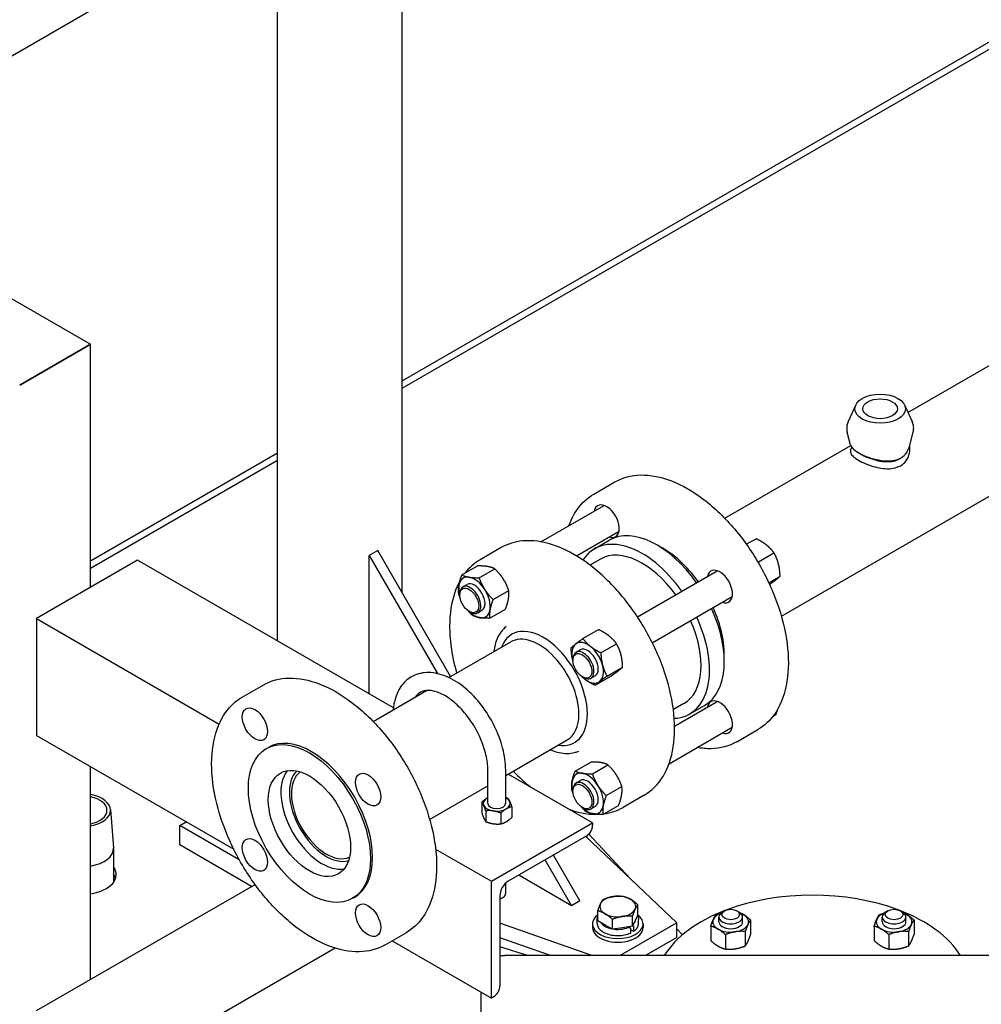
# Model space of a CAD drawing. Header units: inches. Extents: x 17 to 189, y 68 to 193.
# Tile 5 of 43: x 48 to 68, y 123 to 144. Entities that reach past the tile are written whole.
import ezdxf

# ---------------------------------------------------------------- set-up
doc = ezdxf.new("R2010")
doc.units = ezdxf.units.IN
doc.header["$LTSCALE"] = 10.666667
doc.header["$MEASUREMENT"] = 0
doc.layers.get('0').update_dxf_attribs({"lineweight": 25})

msp = doc.modelspace()

# ---------------------------------------------------------------- linework, layer by layer
for p, q in [((56.099, 131.99), (56.099, 162.574)), ((44.837, 141.495), (54.737, 147.21)), ((32.692, 146.95), (49.559, 137.212)), ((53.478, 130.988), (53.478, 146.483)), ((56.099, 136.446), (69.135, 143.972)), ((56.099, 136.293), (69.235, 143.877)), ((64.054, 131.505), (74.764, 137.688)), ((66.711, 135.781), (69.991, 137.675)), ((49.485, 137.169), (48.425, 136.557)), ((48.425, 136.557), (49.485, 137.169)), ((49.485, 137.169), (49.559, 137.212)), ((49.559, 137.212), (49.485, 137.169)), ((49.559, 132.11), (49.559, 137.212)), ((48.071, 136.353), (48.425, 136.557)), ((48.425, 136.557), (48.071, 136.353)), ((65.616, 135.938), (65.456, 135.594)), ((66.638, 135.938), (66.798, 135.594)), ((65.504, 135.103), (65.435, 135.366)), ((66.741, 135.067), (66.819, 135.366)), ((49.559, 132.67), (53.478, 134.933)), ((62.867, 133.562), (65.51, 135.087)), ((49.559, 132.517), (53.478, 134.78)), ((60.119, 134.068), (60.561, 134.323)), ((59.01, 133.067), (60.335, 133.832)), ((59.752, 132.773), (60.648, 133.291)), ((60.133, 132.921), (60.443, 133.1)), ((63.319, 133.016), (63.522, 133.133)), ((55.584, 132.883), (55.407, 132.781)), ((57.111, 130.238), (55.584, 132.883)), ((58.175, 132.946), (57.733, 132.69)), ((63.571, 132.647), (63.898, 132.836)), ((50.546, 132.681), (48.425, 131.456)), ((55.913, 129.582), (50.546, 132.681)), ((55.407, 132.781), (56.839, 130.302)), ((55.407, 129.874), (55.407, 132.781)), ((60.258, 132.705), (60.038, 132.578)), ((57.352, 132.372), (57.68, 132.561)), ((57.713, 132.312), (58.04, 132.501)), ((61.033, 131.493), (62.71, 132.461)), ((63.79, 132.209), (64.027, 132.346)), ((57.37, 132.12), (57.458, 132.171)), ((58.005, 131.858), (58.332, 132.047)), ((57.305, 131.951), (57.305, 131.977)), ((61.346, 130.951), (63.023, 131.919)), ((57.504, 131.607), (57.526, 131.594)), ((57.682, 131.579), (57.771, 131.63)), ((57.936, 131.463), (58.263, 131.652)), ((48.425, 131.456), (48.425, 129.006)), ((48.425, 131.456), (52.256, 129.244)), ((58.275, 131.282), (58.289, 131.293)), ((59.891, 131.037), (60.218, 131.226)), ((57.076, 130.218), (58.374, 130.968)), ((59.745, 130.749), (59.833, 130.8)), ((60.267, 130.74), (60.594, 130.929)), ((59.68, 130.58), (59.68, 130.606)), ((60.396, 130.249), (60.723, 130.438)), ((59.879, 130.236), (59.901, 130.223)), ((60.057, 130.207), (60.146, 130.258)), ((60.148, 130.056), (60.475, 130.245)), ((52.739, 129.807), (53.181, 130.062)), ((55.486, 129.3), (56.608, 129.948)), ((62.008, 129.674), (61.788, 129.547)), ((61.814, 129.201), (62.71, 129.718)), ((62.133, 129.457), (62.443, 129.636)), ((63.881, 129.411), (63.942, 129.446)), ((61.698, 128.412), (63.023, 129.177)), ((63.119, 128.872), (63.561, 129.127)), ((48.425, 129.006), (52.562, 126.618)), ((58.269, 128.164), (59.562, 128.911)), ((53.244, 128.728), (53.289, 128.753)), ((59.784, 128.668), (59.801, 128.674)), ((49.559, 123.887), (49.559, 128.352)), ((59.727, 128.258), (60.055, 128.447)), ((60.088, 128.199), (60.415, 128.388)), ((57.894, 127.577), (57.894, 128.279)), ((58.269, 127.577), (58.269, 128.279)), ((60.092, 127.169), (58.319, 128.193)), ((56.674, 127.244), (57.894, 127.948)), ((59.745, 128.006), (59.833, 128.057)), ((60.38, 127.744), (60.707, 127.933)), ((59.68, 127.838), (59.68, 127.863)), ((61.175, 127.749), (60.733, 127.494)), ((57.768, 127.605), (57.768, 127.379)), ((58.395, 127.508), (58.395, 127.282)), ((59.879, 127.493), (59.901, 127.48)), ((60.057, 127.465), (60.146, 127.516)), ((60.311, 127.349), (60.638, 127.538)), ((49.976, 127.449), (50.037, 126.647)), ((57.852, 127.424), (57.852, 127.197)), ((58.165, 127.376), (58.165, 127.149)), ((51.43, 127.116), (51.564, 127.194)), ((52.679, 126.395), (51.43, 127.116)), ((51.43, 126.708), (51.43, 127.116)), ((57.971, 125.944), (60.092, 127.169)), ((60.092, 127.169), (60.092, 127.12)), ((59.958, 126.888), (58.324, 125.944)), ((59.95, 126.883), (61.86, 125.075)), ((60.016, 126.936), (60.889, 125.994)), ((50.038, 126.63), (50.038, 125.92)), ((52.937, 125.838), (51.43, 126.708)), ((56.8, 126.621), (57.971, 125.944)), ((59.827, 125.534), (59.274, 126.493)), ((59.097, 126.39), (59.65, 125.432)), ((59.65, 125.432), (58.544, 126.071)), ((48.425, 123.233), (53.009, 125.879)), ((57.971, 123.495), (57.971, 125.944)), ((58.269, 125.682), (58.269, 125.902)), ((55.057, 125.588), (55.101, 125.614)), ((58.148, 125.638), (58.148, 123.752)), ((58.187, 125.59), (58.214, 125.605)), ((59.827, 125.534), (59.65, 125.432)), ((61.041, 125.244), (61.041, 125.454)), ((60.204, 125.114), (60.204, 125.324)), ((60.929, 125.002), (60.929, 125.212)), ((61.041, 125.244), (60.985, 125.123)), ((62.741, 125.095), (62.741, 125.197)), ((62.858, 125.325), (62.814, 125.299)), ((63.123, 125.325), (63.168, 125.299)), ((63.241, 125.095), (63.241, 125.197)), ((66.169, 125.095), (66.169, 125.197)), ((66.287, 125.325), (66.242, 125.299)), ((66.552, 125.325), (66.596, 125.299)), ((66.669, 125.095), (66.669, 125.197)), ((60.077, 124.388), (58.148, 125.067)), ((60.091, 125.05), (60.091, 124.973)), ((60.188, 125.062), (60.188, 125.141)), ((60.357, 125.026), (60.204, 125.114)), ((60.51, 124.937), (60.357, 125.026)), ((60.51, 124.937), (60.51, 125.147)), ((61.86, 125.075), (60.671, 124.388)), ((60.929, 125.002), (60.719, 124.97)), ((60.856, 124.983), (60.888, 124.964)), ((60.985, 125.123), (60.929, 125.002)), ((60.948, 124.999), (60.932, 125.009)), ((60.958, 124.903), (60.958, 124.982)), ((61.057, 125.062), (61.057, 125.141)), ((61.153, 125.05), (61.153, 124.973)), ((61.86, 124.769), (61.86, 125.075)), ((62.573, 125.003), (62.573, 124.7)), ((63.409, 125.132), (63.409, 124.83)), ((66.001, 125.003), (66.001, 124.7)), ((66.838, 125.132), (66.838, 124.83)), ((55.739, 124.611), (56.181, 124.866)), ((60.719, 124.97), (60.51, 124.937)), ((60.898, 124.868), (60.898, 124.947)), ((60.898, 124.926), (60.948, 124.897)), ((61.86, 124.946), (61.977, 124.82)), ((62.879, 124.826), (62.879, 124.524)), ((63.297, 124.891), (63.297, 124.588)), ((66.307, 124.826), (66.307, 124.524)), ((66.725, 124.891), (66.725, 124.588)), ((55.888, 124.697), (57.971, 123.495)), ((59.207, 124.388), (58.148, 124.761)), ((58.726, 124.388), (58.148, 124.567)), ((61.86, 124.769), (61.201, 124.388)), ((54.691, 124.541), (48.425, 120.923)), ((69.088, 124.388), (58.251, 124.388)), ((57.751, 123.622), (57.751, 123.588)), ((57.751, 123.588), (57.751, 123.178)), ((58.013, 123.519), (57.971, 123.495))]:
    msp.add_line(p, q)
for centre, major_axis in [((66.127, 135.859), (0.529, 0)), ((66.127, 135.859), (0.361, 0)), ((57.504, 131.837), (-0.141, 0.244)), ((59.879, 130.465), (0.141, -0.244)), ((53.007, 129.24), (0.187, -0.325)), ((54.151, 127.158), (0.906, -1.57)), ((54.151, 127.158), (0.61, -1.057)), ((55.382, 127.869), (0.187, -0.325)), ((59.879, 127.723), (0.141, -0.244)), ((53.007, 126.498), (0.187, -0.325)), ((55.382, 125.127), (0.187, -0.325)), ((62.991, 125.248), (0.188, 0)), ((66.419, 125.248), (0.188, 0))]:
    msp.add_ellipse(centre, major_axis=major_axis, ratio=0.57735)
for centre, major_axis, start_param, end_param in [((60.388, 133.501), (-0.187, 0.325), 2.555907, 6.868871), ((61.443, 131.368), (-1, 1.732), 4.869282, 6.283185), ((61.133, 131.189), (-1, 1.732), 4.869282, 6.572398), ((61.133, 131.189), (-0.875, 1.516), 4.891923, 6.283185), ((61.575, 131.445), (0.906, -1.57), 1.744076, 2.406667), ((62.763, 132.13), (-0.187, 0.325), 2.555907, 6.868871), ((57.615, 131.9), (-0.234, 0.406), 5.840546, 6.887743), ((57.615, 131.9), (-0.156, 0.271), 3.141593, 6.283185), ((57.615, 131.9), (-0.234, 0.406), 4.793348, 5.840546), ((57.615, 131.9), (0.234, -0.406), 3.74615, 4.295924), ((57.526, 131.849), (0.156, -0.271), 5.497787, 10.210176), ((57.615, 131.9), (-0.234, 0.406), 3.74615, 4.793348), ((57.615, 131.9), (0.234, -0.406), 5.128854, 5.840546), ((57.615, 131.9), (0.234, -0.406), 5.840546, 6.887743), ((61.443, 131.368), (1, -1.732), 0, 1.413903), ((61.575, 131.445), (0.906, -1.57), 0.734926, 1.397517), ((61.133, 131.189), (1, -1.732), 5.993972, 7.697089), ((61.133, 131.189), (0.875, -1.516), 0, 1.391262), ((59.056, 129.99), (-0.656, 1.137), 3.926991, 6.723161), ((58.968, 129.939), (-0.594, 1.028), 3.926991, 6.283185), ((59.99, 130.529), (-0.234, 0.406), 5.316947, 6.364144), ((59.99, 130.529), (-0.234, 0.406), 0.080959, 1.128157), ((59.901, 130.478), (0.156, -0.271), 5.497787, 10.210176), ((59.99, 130.529), (-0.156, 0.271), 3.141593, 6.283185), ((59.99, 130.529), (-0.234, 0.406), 4.269749, 5.316947), ((59.99, 130.529), (0.234, -0.406), 4.269749, 4.295924), ((59.99, 130.529), (0.234, -0.406), 0.080959, 1.128157), ((59.99, 130.529), (0.234, -0.406), 5.128854, 5.316947), ((59.99, 130.529), (0.234, -0.406), 5.316947, 6.364144), ((62.763, 129.388), (-0.187, 0.325), 2.555907, 6.868871), ((59.056, 129.99), (0.656, -1.137), 5.843209, 7.068583), ((58.968, 129.939), (0.594, -1.028), 0, 0.785398), ((54.195, 127.184), (-0.906, 1.57), 3.141593, 6.283185), ((54.416, 127.311), (0.61, -1.057), 3.36069, 6.064088), ((54.504, 127.362), (-0.547, 0.948), 0.136436, 3.005157), ((54.504, 127.362), (0.517, -0.895), 3.196165, 6.228613), ((59.99, 127.787), (-0.234, 0.406), 5.840546, 6.887743), ((59.99, 127.787), (-0.156, 0.271), 3.141593, 6.283185), ((59.99, 127.787), (-0.234, 0.406), 4.793348, 5.840546), ((59.99, 127.787), (0.234, -0.406), 3.74615, 4.295924), ((59.901, 127.736), (0.156, -0.271), 5.497787, 10.210176), ((59.99, 127.787), (-0.234, 0.406), 3.74615, 4.793348), ((49.378, 127.434), (0.598, 0), 5.019622, 7.546748), ((49.378, 127.434), (0.525, 0), 5.064355, 7.502016), ((58.081, 127.577), (-0.281, 0), 5.497787, 6.544985), ((58.081, 127.577), (-0.281, 0), 5.442117, 5.497787), ((58.081, 127.577), (0.281, 0), 0.261799, 0.841069), ((58.081, 127.577), (-0.281, 0), 0.261799, 1.308997), ((58.081, 127.577), (0.187, 0), 3.141593, 6.283185), ((58.081, 127.577), (0.281, 0), 4.45059, 5.497787), ((58.081, 127.577), (0.281, 0), 5.497787, 6.544985), ((59.99, 127.787), (0.234, -0.406), 5.128854, 5.840546), ((59.99, 127.787), (0.234, -0.406), 5.840546, 6.887743), ((59.958, 127.043), (-0.095, -0.165), 0.785398, 2.356194), ((49.378, 126.63), (0.66, 0), 4.990176, 6.327394), ((49.378, 126.084), (0.719, 0), 4.966942, 6.690316), ((49.378, 125.931), (0.719, 0), 0.185525, 0.40713), ((58.324, 125.74), (-0.125, -0.217), 3.926991, 5.497787), ((58.081, 125.682), (0.187, 0), 5.073756, 6.283185), ((60.622, 125.416), (-0.375, 0), 4.974188, 6.021386), ((60.622, 125.416), (-0.375, 0), 3.926991, 4.974188), ((64.705, 123.748), (3.3, 0), 0.989822, 2.15177), ((58.081, 125.651), (0.15, 0), 5.170151, 5.497787), ((60.622, 125.416), (-0.375, 0), 6.021386, 7.068583), ((60.622, 125.416), (0.375, 0), 6.021386, 7.068583), ((60.622, 125.05), (-0.531, 0), 5.619423, 10.093039), ((60.622, 125.416), (0.375, 0), 3.926991, 4.974188), ((60.622, 125.416), (0.375, 0), 4.974188, 6.021386), ((64.705, 123.748), (-3.3, 0), 5.297874, 5.940434), ((62.991, 125.095), (-0.375, 0), 5.313058, 6.021386), ((62.991, 125.197), (-0.25, 0), 5.497787, 10.210176), ((62.991, 125.095), (-0.375, 0), 3.926991, 4.11172), ((62.991, 125.095), (0.375, 0), 6.021386, 7.068583), ((66.419, 125.095), (-0.375, 0), 5.313058, 6.021386), ((66.419, 125.197), (-0.25, 0), 5.497787, 10.210176), ((64.705, 123.748), (3.3, 0), 0.342751, 0.985311), ((66.419, 125.095), (-0.375, 0), 3.926991, 4.11172), ((66.419, 125.095), (0.375, 0), 6.021386, 7.068583), ((60.622, 125.152), (-0.375, 0), 0.36731, 1.203487), ((60.622, 125.152), (0.375, 0), 4.484203, 5.464174), ((60.622, 125.152), (0.375, 0), 5.769616, 6.273156), ((62.991, 125.095), (-0.375, 0), 6.021386, 7.068583), ((62.991, 125.095), (0.25, 0), 3.141593, 6.283185), ((62.991, 125.095), (0.375, 0), 4.974188, 6.021386), ((66.419, 125.095), (-0.375, 0), 6.021386, 7.068583), ((66.419, 125.095), (0.25, 0), 3.141593, 6.283185), ((66.419, 125.095), (0.375, 0), 4.974188, 6.021386), ((60.622, 124.973), (-0.531, 0), 0, 3.141593), ((62.991, 125.095), (0.375, 0), 3.926991, 4.974188), ((66.419, 125.095), (0.375, 0), 3.926991, 4.974188), ((58.013, 123.675), (-0.095, -0.165), 0.785398, 2.356194)]:
    msp.add_ellipse(centre, major_axis=major_axis, ratio=0.57735, start_param=start_param, end_param=end_param)
for points, knots in [([(65.456, 135.594), (65.45, 135.58), (65.444, 135.566), (65.435, 135.536), (65.431, 135.521), (65.426, 135.49), (65.425, 135.474), (65.424, 135.443), (65.425, 135.428), (65.428, 135.397), (65.431, 135.381), (65.435, 135.366)], [2.0940119, 2.0940119, 2.0940119, 2.0940119, 2.1765443, 2.1765443, 2.2590767, 2.2590767, 2.3416091, 2.3416091, 2.4241415, 2.4241415, 2.5066738, 2.5066738, 2.5066738, 2.5066738]), ([(66.819, 135.366), (66.823, 135.381), (66.826, 135.397), (66.83, 135.428), (66.831, 135.443), (66.83, 135.474), (66.828, 135.49), (66.823, 135.521), (66.819, 135.536), (66.81, 135.566), (66.805, 135.58), (66.798, 135.594)], [5.3473078, 5.3473078, 5.3473078, 5.3473078, 5.4298402, 5.4298402, 5.5123726, 5.5123726, 5.5949049, 5.5949049, 5.6774373, 5.6774373, 5.7599697, 5.7599697, 5.7599697, 5.7599697]), ([(65.504, 135.103), (65.508, 135.088), (65.516, 135.072), (65.548, 135.026), (65.583, 134.996), (65.674, 134.935), (65.727, 134.906), (65.849, 134.853), (65.916, 134.829), (66.057, 134.79), (66.13, 134.775), (66.267, 134.761), (66.331, 134.761), (66.446, 134.778), (66.497, 134.793), (66.543, 134.817), (66.548, 134.82), (66.553, 134.823), (66.557, 134.825)], [6.685213, 6.685213, 6.685213, 6.685213, 6.97586, 6.97586, 7.532098, 7.532098, 8.064079, 8.064079, 8.601452, 8.601452, 9.164531, 9.164531, 9.689573, 9.689573, 10.169281, 10.169281, 10.169281, 10.220679, 10.220679, 10.220679, 10.220679]), ([(65.509, 134.986), (65.509, 134.984), (65.508, 134.982), (65.508, 134.98), (65.502, 134.958), (65.505, 134.935), (65.518, 134.912), (65.53, 134.888), (65.553, 134.864), (65.585, 134.838), (65.617, 134.813), (65.658, 134.786), (65.707, 134.76), (65.756, 134.735), (65.811, 134.709), (65.872, 134.687), (65.93, 134.665), (65.992, 134.645), (66.053, 134.63), (66.113, 134.616), (66.174, 134.606), (66.234, 134.602), (66.291, 134.598), (66.35, 134.6), (66.403, 134.61), (66.456, 134.62), (66.507, 134.637), (66.552, 134.663)], [0.5658146, 0.5658146, 0.5658146, 0.5658146, 0.5701074, 0.5701074, 0.5701074, 0.6184416, 0.6184416, 0.6184416, 0.6682009, 0.6682009, 0.6682009, 0.7183915, 0.7183915, 0.7183915, 0.7680085, 0.7680085, 0.7680085, 0.816428, 0.816428, 0.816428, 0.8638753, 0.8638753, 0.8638753, 0.9099753, 0.9099753, 0.9099753, 0.9549529, 0.9549529, 0.9549529, 0.9549529]), ([(65.657, 134.945), (65.683, 134.927), (65.714, 134.908), (65.748, 134.89), (65.796, 134.865), (65.853, 134.84), (65.912, 134.819), (65.97, 134.799), (66.03, 134.781), (66.088, 134.769), (66.144, 134.758), (66.203, 134.75), (66.256, 134.749), (66.309, 134.747), (66.36, 134.751), (66.407, 134.761), (66.452, 134.77), (66.495, 134.786), (66.533, 134.808)], [0.683554, 0.683554, 0.683554, 0.683554, 0.7183914, 0.7183914, 0.7183914, 0.7680084, 0.7680084, 0.7680084, 0.8164279, 0.8164279, 0.8164279, 0.8638752, 0.8638752, 0.8638752, 0.9099752, 0.9099752, 0.9099752, 0.9549426, 0.9549426, 0.9549426, 0.9549426]), ([(66.557, 134.825), (66.609, 134.855), (66.652, 134.896), (66.71, 134.981), (66.729, 135.023), (66.741, 135.067)], [0.051397, 0.051397, 0.051397, 0.051397, 0.613018, 0.613018, 1.066128, 1.066128, 1.066128, 1.066128]), ([(66.665, 134.761), (66.696, 134.8), (66.718, 134.845), (66.732, 134.89), (66.746, 134.936), (66.752, 134.985), (66.749, 135.032), (66.748, 135.047), (66.746, 135.062), (66.743, 135.076)], [0, 0, 0, 0, 0.0460857, 0.0460857, 0.0460857, 0.0935079, 0.0935079, 0.0935079, 0.1082334, 0.1082334, 0.1082334, 0.1082334]), ([(66.533, 134.808), (66.533, 134.808), (66.534, 134.808), (66.534, 134.809), (66.543, 134.814), (66.551, 134.819), (66.56, 134.825)], [0.95494259, 0.95494259, 0.95494259, 0.95494259, 0.95553737, 0.95553737, 0.95553737, 0.9661116, 0.9661116, 0.9661116, 0.9661116]), ([(66.552, 134.663), (66.553, 134.664), (66.554, 134.664), (66.554, 134.664), (66.599, 134.69), (66.636, 134.724), (66.665, 134.761)], [0.95495287, 0.95495287, 0.95495287, 0.95495287, 0.95553752, 0.95553752, 0.95553752, 1, 1, 1, 1]), ([(60.561, 134.323), (60.721, 134.416), (60.906, 134.465), (61.308, 134.473), (61.526, 134.43), (61.975, 134.256), (62.207, 134.123), (62.656, 133.779), (62.875, 133.568), (63.276, 133.093), (63.459, 132.828), (63.772, 132.27), (63.902, 131.977), (64.096, 131.393), (64.159, 131.101), (64.213, 130.547), (64.203, 130.285), (64.109, 129.817), (64.025, 129.612), (63.812, 129.313), (63.696, 129.205), (63.561, 129.127)], [3.141593, 3.141593, 3.141593, 3.141593, 3.448926, 3.448926, 3.764693, 3.764693, 4.087564, 4.087564, 4.410993, 4.410993, 4.733827, 4.733827, 5.056432, 5.056432, 5.379333, 5.379333, 5.702823, 5.702823, 6.025274, 6.025274, 6.283185, 6.283185, 6.283185, 6.283185]), ([(59.596, 133.405), (59.642, 133.533), (59.702, 133.649), (59.868, 133.883), (59.985, 133.991), (60.119, 134.068)], [2.6874697, 2.6874697, 2.6874697, 2.6874697, 2.8836814, 2.8836814, 3.1415927, 3.1415927, 3.1415927, 3.1415927]), ([(61.175, 127.749), (61.335, 127.842), (61.47, 127.977), (61.678, 128.321), (61.75, 128.531), (61.824, 129.008), (61.824, 129.275), (61.751, 129.836), (61.678, 130.13), (61.467, 130.716), (61.329, 131.007), (61.002, 131.557), (60.814, 131.815), (60.404, 132.275), (60.183, 132.476), (59.73, 132.8), (59.498, 132.923), (59.046, 133.075), (58.827, 133.105), (58.461, 133.07), (58.309, 133.023), (58.175, 132.946)], [1.570796, 1.570796, 1.570796, 1.570796, 1.87813, 1.87813, 2.193897, 2.193897, 2.516768, 2.516768, 2.840197, 2.840197, 3.16303, 3.16303, 3.485636, 3.485636, 3.808536, 3.808536, 4.132027, 4.132027, 4.454478, 4.454478, 4.712389, 4.712389, 4.712389, 4.712389]), ([(57.31, 132.25), (57.218, 132.085), (57.155, 131.889), (57.084, 131.432), (57.084, 131.165), (57.145, 130.698), (57.185, 130.506), (57.24, 130.313)], [5.0451431, 5.0451431, 5.0451431, 5.0451431, 5.3354895, 5.3354895, 5.6583607, 5.6583607, 5.8726828, 5.8726828, 5.8726828, 5.8726828]), ([(58.275, 131.282), (58.201, 131.223), (58.141, 131.144), (58.058, 130.966), (58.032, 130.868), (58.019, 130.763)], [4.7993202, 4.7993202, 4.7993202, 4.7993202, 5.0970695, 5.0970695, 5.3698432, 5.3698432, 5.3698432, 5.3698432]), ([(53.181, 130.062), (53.341, 130.155), (53.526, 130.204), (53.928, 130.212), (54.146, 130.169), (54.595, 129.995), (54.826, 129.861), (55.276, 129.518), (55.494, 129.307), (55.896, 128.832), (56.079, 128.567), (56.392, 128.009), (56.522, 127.716), (56.715, 127.131), (56.779, 126.84), (56.833, 126.286), (56.823, 126.023), (56.729, 125.556), (56.645, 125.351), (56.432, 125.051), (56.315, 124.944), (56.181, 124.866)], [3.141593, 3.141593, 3.141593, 3.141593, 3.448926, 3.448926, 3.764693, 3.764693, 4.087564, 4.087564, 4.410993, 4.410993, 4.733827, 4.733827, 5.056432, 5.056432, 5.379333, 5.379333, 5.702823, 5.702823, 6.025274, 6.025274, 6.283185, 6.283185, 6.283185, 6.283185]), ([(58.269, 128.279), (58.269, 128.427), (58.247, 128.584), (58.165, 128.899), (58.105, 129.057), (57.954, 129.361), (57.863, 129.507), (57.658, 129.772), (57.545, 129.891), (57.303, 130.094), (57.175, 130.176), (56.914, 130.29), (56.782, 130.323), (56.537, 130.326), (56.423, 130.302), (56.233, 130.206), (56.155, 130.14), (56.027, 129.976), (55.98, 129.875), (55.929, 129.696), (55.916, 129.622), (55.91, 129.545)], [0, 0, 0, 0, 0.339558, 0.339558, 0.677998, 0.677998, 1.013969, 1.013969, 1.350524, 1.350524, 1.690109, 1.690109, 2.026126, 2.026126, 2.323926, 2.323926, 2.586954, 2.586954, 2.868885, 2.868885, 3.050542, 3.050542, 3.050542, 3.050542]), ([(57.894, 128.279), (57.894, 128.376), (57.881, 128.483), (57.83, 128.709), (57.79, 128.827), (57.688, 129.062), (57.625, 129.178), (57.48, 129.395), (57.399, 129.495), (57.23, 129.669), (57.142, 129.743), (56.971, 129.857), (56.887, 129.897), (56.734, 129.945), (56.666, 129.953), (56.54, 129.942), (56.488, 129.921), (56.419, 129.866), (56.398, 129.843), (56.378, 129.815)], [0, 0, 0, 0, 0.294346, 0.294346, 0.593088, 0.593088, 0.895357, 0.895357, 1.198073, 1.198073, 1.497997, 1.497997, 1.793158, 1.793158, 2.09078, 2.09078, 2.444597, 2.444597, 2.621083, 2.621083, 2.621083, 2.621083]), ([(55.739, 124.611), (55.579, 124.519), (55.394, 124.469), (54.992, 124.461), (54.774, 124.504), (54.325, 124.678), (54.094, 124.812), (53.644, 125.156), (53.426, 125.366), (53.024, 125.841), (52.841, 126.106), (52.528, 126.664), (52.398, 126.957), (52.205, 127.542), (52.141, 127.834), (52.087, 128.388), (52.097, 128.65), (52.191, 129.117), (52.275, 129.323), (52.488, 129.622), (52.605, 129.73), (52.739, 129.807)], [6.283185, 6.283185, 6.283185, 6.283185, 6.590519, 6.590519, 6.906286, 6.906286, 7.229157, 7.229157, 7.552586, 7.552586, 7.875419, 7.875419, 8.198025, 8.198025, 8.520925, 8.520925, 8.844416, 8.844416, 9.166867, 9.166867, 9.424778, 9.424778, 9.424778, 9.424778]), ([(59.207, 128.706), (59.269, 128.679), (59.331, 128.659), (59.506, 128.621), (59.615, 128.62), (59.739, 128.652), (59.762, 128.659), (59.784, 128.668)], [7.1965274, 7.1965274, 7.1965274, 7.1965274, 7.3705381, 7.3705381, 7.692027, 7.692027, 7.7670504, 7.7670504, 7.7670504, 7.7670504]), ([(63.119, 128.872), (62.959, 128.78), (62.775, 128.73), (62.482, 128.724), (62.384, 128.733), (62.284, 128.751)], [0, 0, 0, 0, 0.3073333, 0.3073333, 0.4541229, 0.4541229, 0.4541229, 0.4541229]), ([(59.601, 127.453), (59.613, 127.449), (59.624, 127.445), (59.842, 127.371), (60.043, 127.34), (60.232, 127.35)], [7.2569613, 7.2569613, 7.2569613, 7.2569613, 7.2736195, 7.2736195, 7.5682895, 7.5682895, 7.5682895, 7.5682895]), ([(61.033, 125.226), (61.036, 125.22), (61.039, 125.214), (61.052, 125.186), (61.057, 125.164), (61.057, 125.141)], [5.1701746, 5.1701746, 5.1701746, 5.1701746, 5.2419077, 5.2419077, 5.4977871, 5.4977871, 5.4977871, 5.4977871]), ([(60.188, 125.062), (60.188, 125.035), (60.195, 125.009), (60.222, 124.957), (60.243, 124.933), (60.297, 124.889), (60.331, 124.869), (60.406, 124.837), (60.448, 124.825), (60.537, 124.809), (60.583, 124.805), (60.676, 124.806), (60.722, 124.81), (60.81, 124.828), (60.851, 124.842), (60.89, 124.859), (60.892, 124.86), (60.895, 124.861)], [3.926991, 3.926991, 3.926991, 3.926991, 4.227616, 4.227616, 4.540463, 4.540463, 4.864769, 4.864769, 5.19021, 5.19021, 5.514721, 5.514721, 5.838858, 5.838858, 6.163452, 6.163452, 6.18357, 6.18357, 6.18357, 6.18357]), ([(60.948, 124.999), (60.949, 124.999), (60.951, 124.997), (60.953, 124.995), (60.955, 124.993), (60.956, 124.99), (60.957, 124.988), (60.958, 124.985), (60.958, 124.983), (60.958, 124.982)], [0.1612343, 0.1612343, 0.1612343, 0.1612343, 0.17472629, 0.17472629, 0.18818109, 0.18818109, 0.20159403, 0.20159403, 0.21497365, 0.21497365, 0.21497365, 0.21497365]), ([(60.956, 124.897), (60.968, 124.906), (60.98, 124.915), (61.001, 124.935), (61.011, 124.946), (61.027, 124.967), (61.034, 124.978), (61.045, 125.002), (61.05, 125.013), (61.055, 125.038), (61.057, 125.05), (61.057, 125.062)], [0.0993828, 0.0993828, 0.0993828, 0.0993828, 0.2365859, 0.2365859, 0.3737889, 0.3737889, 0.510992, 0.510992, 0.6481951, 0.6481951, 0.7853982, 0.7853982, 0.7853982, 0.7853982]), ([(60.898, 124.947), (60.898, 124.948), (60.898, 124.95), (60.897, 124.953), (60.896, 124.955), (60.894, 124.958), (60.893, 124.96), (60.891, 124.962), (60.889, 124.964), (60.888, 124.964)], [0.21497365, 0.21497365, 0.21497365, 0.21497365, 0.22835326, 0.22835326, 0.2417662, 0.2417662, 0.255221, 0.255221, 0.26871299, 0.26871299, 0.26871299, 0.26871299]), ([(60.895, 124.861), (60.895, 124.861), (60.895, 124.861), (60.896, 124.862), (60.897, 124.863), (60.898, 124.865), (60.898, 124.867), (60.898, 124.868)], [0.18654201, 0.18654201, 0.18654201, 0.18654201, 0.18818109, 0.18818109, 0.20159403, 0.20159403, 0.21497365, 0.21497365, 0.21497365, 0.21497365]), ([(60.958, 124.903), (60.958, 124.902), (60.958, 124.9), (60.957, 124.898), (60.956, 124.897), (60.955, 124.896), (60.953, 124.896), (60.951, 124.896), (60.949, 124.896), (60.948, 124.897)], [0.21497365, 0.21497365, 0.21497365, 0.21497365, 0.22835326, 0.22835326, 0.2417662, 0.2417662, 0.255221, 0.255221, 0.26871299, 0.26871299, 0.26871299, 0.26871299]), ([(58.148, 124.382), (58.163, 124.384), (58.179, 124.385), (58.213, 124.388), (58.232, 124.388), (58.251, 124.388)], [6.8428716, 6.8428716, 6.8428716, 6.8428716, 6.946129, 6.946129, 7.0685835, 7.0685835, 7.0685835, 7.0685835])]:
    msp.add_open_spline(points, degree=3, knots=knots)
for points in [[(65.509, 134.986), (65.517, 135.007), (65.524, 135.029), (65.531, 135.051)], [(57.733, 132.69), (57.611, 132.62), (57.503, 132.524), (57.413, 132.407)], [(58.427, 128.256), (58.549, 128.131), (58.675, 128.016), (58.803, 127.913)], [(60.327, 127.359), (60.474, 127.378), (60.611, 127.424), (60.733, 127.494)], [(60.188, 125.141), (60.188, 125.165), (60.193, 125.188), (60.204, 125.211)]]:
    msp.add_open_spline(points, degree=3)
for points, weights in [([(63.739, 133.002), (63.652, 133.071), (63.522, 133.133)], [1, 1.0930923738, 1.10906450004]), ([(63.898, 132.836), (63.827, 132.933), (63.739, 133.002)], [1.10906450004, 1.0930923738, 1]), ([(63.992, 132.608), (63.962, 132.722), (63.898, 132.836)], [1, 1.0930923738, 1.10906450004]), ([(63.555, 132.655), (63.563, 132.651), (63.571, 132.647)], [1.10680365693, 1.1080804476, 1.10906450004]), ([(63.571, 132.647), (63.571, 132.637), (63.571, 132.627)], [1.10906450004, 1.10794179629, 1.10643805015]), ([(57.89, 132.548), (57.806, 132.562), (57.68, 132.561)], [1, 1.0930923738, 1.10906450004]), ([(58.04, 132.501), (57.973, 132.535), (57.89, 132.548)], [1.10906450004, 1.0930923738, 1]), ([(58.216, 132.291), (58.148, 132.397), (58.04, 132.501)], [1, 1.0930923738, 1.10906450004]), ([(64.027, 132.346), (64.022, 132.494), (63.992, 132.608)], [1.10906450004, 1.0930923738, 1]), ([(57.288, 132.157), (57.304, 132.249), (57.352, 132.372)], [1, 1.0930923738, 1.10906450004]), ([(57.352, 132.372), (57.419, 132.339), (57.503, 132.325)], [1.10906450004, 1.0930923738, 1]), ([(57.503, 132.325), (57.587, 132.311), (57.713, 132.312)], [1, 1.0930923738, 1.10906450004]), ([(57.713, 132.312), (57.762, 132.173), (57.829, 132.068)], [1.10906450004, 1.0930923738, 1]), ([(58.332, 132.047), (58.284, 132.186), (58.216, 132.291)], [1.10906450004, 1.0930923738, 1]), ([(63.807, 132.172), (63.883, 132.227), (63.932, 132.266)], [1.1022604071, 1.07866318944, 1]), ([(63.932, 132.266), (63.99, 132.311), (64.027, 132.346)], [1, 1.0930923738, 1.10906450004]), ([(57.284, 131.977), (57.273, 132.066), (57.288, 132.157)], [1.10906450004, 1.0930923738, 1]), ([(57.829, 132.068), (57.897, 131.963), (58.005, 131.858)], [1, 1.0930923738, 1.10906450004]), ([(58.327, 131.866), (58.343, 131.958), (58.332, 132.047)], [1, 1.0930923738, 1.10906450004]), ([(57.308, 131.913), (57.295, 131.944), (57.284, 131.977)], [1.09670640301, 1.10517366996, 1.10906450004]), ([(58.005, 131.858), (57.957, 131.735), (57.941, 131.643)], [1.10906450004, 1.0930923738, 1]), ([(58.263, 131.652), (58.311, 131.775), (58.327, 131.866)], [1.10906450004, 1.0930923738, 1]), ([(57.575, 131.522), (57.524, 131.572), (57.484, 131.62)], [1.10906450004, 1.1014487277, 1.07629936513]), ([(57.941, 131.643), (57.925, 131.552), (57.936, 131.463)], [1, 1.0930923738, 1.10906450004]), ([(57.726, 131.476), (57.642, 131.489), (57.575, 131.522)], [1, 1.0930923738, 1.10906450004]), ([(57.936, 131.463), (57.81, 131.462), (57.726, 131.476)], [1.10906450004, 1.0930923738, 1]), ([(60.436, 131.094), (60.348, 131.163), (60.218, 131.226)], [1, 1.0930923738, 1.10906450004]), ([(59.737, 130.923), (59.794, 130.968), (59.891, 131.037)], [1, 1.0930923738, 1.10906450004]), ([(59.891, 131.037), (59.962, 130.94), (60.049, 130.871)], [1.10906450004, 1.0930923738, 1]), ([(60.594, 130.929), (60.523, 131.026), (60.436, 131.094)], [1.10906450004, 1.0930923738, 1]), ([(59.643, 130.843), (59.679, 130.878), (59.737, 130.923)], [1.10906450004, 1.0930923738, 1]), ([(59.677, 130.581), (59.648, 130.695), (59.643, 130.843)], [1, 1.0930923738, 1.10906450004]), ([(60.049, 130.871), (60.137, 130.802), (60.267, 130.74)], [1, 1.0930923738, 1.10906450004]), ([(60.688, 130.701), (60.659, 130.815), (60.594, 130.929)], [1, 1.0930923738, 1.10906450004]), ([(59.68, 130.569), (59.679, 130.575), (59.677, 130.581)], [1.00831750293, 1.00423869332, 1]), ([(60.267, 130.74), (60.272, 130.591), (60.302, 130.477)], [1.10906450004, 1.0930923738, 1]), ([(60.723, 130.438), (60.718, 130.587), (60.688, 130.701)], [1.10906450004, 1.0930923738, 1]), ([(60.302, 130.477), (60.332, 130.364), (60.396, 130.249)], [1, 1.0930923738, 1.10906450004]), ([(60.475, 130.245), (60.571, 130.314), (60.629, 130.359)], [1.10906450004, 1.0930923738, 1]), ([(60.629, 130.359), (60.686, 130.404), (60.723, 130.438)], [1, 1.0930923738, 1.10906450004]), ([(59.93, 130.187), (59.895, 130.214), (59.864, 130.245)], [1, 1.03508362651, 1.05921384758]), ([(60.148, 130.056), (60.017, 130.118), (59.93, 130.187)], [1.10906450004, 1.0930923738, 1]), ([(60.396, 130.249), (60.3, 130.18), (60.242, 130.135)], [1.10906450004, 1.0930923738, 1]), ([(60.242, 130.135), (60.185, 130.09), (60.148, 130.056)], [1, 1.0930923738, 1.10906450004]), ([(63.942, 129.446), (63.968, 129.512), (63.984, 129.567)], [1.10906450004, 1.10036681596, 1.06879997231]), ([(60.265, 128.435), (60.181, 128.449), (60.055, 128.447)], [1, 1.0930923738, 1.10906450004]), ([(60.415, 128.388), (60.348, 128.421), (60.265, 128.435)], [1.10906450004, 1.0930923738, 1]), ([(60.591, 128.178), (60.523, 128.283), (60.415, 128.388)], [1, 1.0930923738, 1.10906450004]), ([(59.663, 128.044), (59.679, 128.135), (59.727, 128.258)], [1, 1.0930923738, 1.10906450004]), ([(59.727, 128.258), (59.794, 128.225), (59.878, 128.211)], [1.10906450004, 1.0930923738, 1]), ([(59.878, 128.211), (59.962, 128.198), (60.088, 128.199)], [1, 1.0930923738, 1.10906450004]), ([(60.088, 128.199), (60.137, 128.06), (60.204, 127.954)], [1.10906450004, 1.0930923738, 1]), ([(60.707, 127.933), (60.659, 128.072), (60.591, 128.178)], [1.10906450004, 1.0930923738, 1]), ([(59.659, 127.863), (59.648, 127.952), (59.663, 128.044)], [1.10906450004, 1.0930923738, 1]), ([(60.204, 127.954), (60.272, 127.849), (60.38, 127.744)], [1, 1.0930923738, 1.10906450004]), ([(60.702, 127.753), (60.718, 127.845), (60.707, 127.933)], [1, 1.0930923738, 1.10906450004]), ([(57.768, 127.605), (57.829, 127.662), (57.882, 127.692)], [1.10906450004, 1.0930923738, 1]), ([(57.882, 127.692), (57.888, 127.696), (57.894, 127.699)], [1, 1.00916451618, 1.01758162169]), ([(58.269, 127.705), (58.289, 127.698), (58.311, 127.69)], [1.09545875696, 1.10489250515, 1.10906450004]), ([(58.311, 127.69), (58.333, 127.662), (58.353, 127.619)], [1.10906450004, 1.0930923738, 1]), ([(59.683, 127.799), (59.67, 127.83), (59.659, 127.863)], [1.09670640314, 1.10517366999, 1.10906450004]), ([(60.38, 127.744), (60.332, 127.621), (60.316, 127.53)], [1.10906450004, 1.0930923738, 1]), ([(60.638, 127.538), (60.686, 127.661), (60.702, 127.753)], [1.10906450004, 1.0930923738, 1]), ([(57.81, 127.535), (57.79, 127.577), (57.768, 127.605)], [1, 1.0930923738, 1.10906450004]), ([(57.852, 127.424), (57.829, 127.493), (57.81, 127.535)], [1.10906450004, 1.0930923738, 1]), ([(58.28, 127.463), (58.227, 127.432), (58.165, 127.376)], [1, 1.0930923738, 1.10906450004]), ([(58.395, 127.508), (58.333, 127.493), (58.28, 127.463)], [1.10906450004, 1.0930923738, 1]), ([(58.353, 127.619), (58.372, 127.577), (58.395, 127.508)], [1, 1.0930923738, 1.10906450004]), ([(59.95, 127.409), (59.899, 127.458), (59.859, 127.506)], [1.10906450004, 1.10144872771, 1.07629936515]), ([(60.316, 127.53), (60.3, 127.438), (60.311, 127.349)], [1, 1.0930923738, 1.10906450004]), ([(57.768, 127.379), (57.79, 127.31), (57.81, 127.268)], [1.10906450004, 1.0930923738, 1]), ([(57.81, 127.268), (57.829, 127.225), (57.852, 127.197)], [1, 1.0930923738, 1.10906450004]), ([(58.008, 127.421), (57.936, 127.432), (57.852, 127.424)], [1, 1.0930923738, 1.10906450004]), ([(58.165, 127.376), (58.081, 127.409), (58.008, 127.421)], [1.10906450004, 1.0930923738, 1]), ([(58.28, 127.195), (58.333, 127.225), (58.395, 127.282)], [1, 1.0930923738, 1.10906450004]), ([(60.101, 127.362), (60.017, 127.376), (59.95, 127.409)], [1, 1.0930923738, 1.10906450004]), ([(60.311, 127.349), (60.185, 127.348), (60.101, 127.362)], [1.10906450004, 1.0930923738, 1]), ([(57.852, 127.197), (57.936, 127.164), (58.008, 127.153)], [1.10906450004, 1.0930923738, 1]), ([(58.008, 127.153), (58.081, 127.141), (58.165, 127.149)], [1, 1.0930923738, 1.10906450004]), ([(58.165, 127.149), (58.227, 127.164), (58.28, 127.195)], [1.10906450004, 1.0930923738, 1]), ([(60.316, 125.566), (60.428, 125.61), (60.525, 125.625)], [1, 1.0379548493, 1]), ([(60.525, 125.625), (60.622, 125.64), (60.734, 125.63)], [1, 1.0379548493, 1]), ([(60.734, 125.63), (60.817, 125.61), (60.888, 125.569)], [1, 1.0379548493, 1]), ([(60.204, 125.324), (60.234, 125.416), (60.26, 125.472)], [1, 1.0379548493, 1]), ([(60.26, 125.472), (60.286, 125.528), (60.316, 125.566)], [1, 1.0379548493, 1]), ([(60.888, 125.569), (60.959, 125.528), (61.041, 125.454)], [1, 1.0379548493, 1]), ([(61.041, 125.454), (61.011, 125.416), (60.985, 125.36)], [1, 1.0379548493, 1]), ([(60.357, 125.263), (60.286, 125.304), (60.204, 125.324)], [1, 1.0379548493, 1]), ([(60.51, 125.147), (60.428, 125.222), (60.357, 125.263)], [1, 1.0379548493, 1]), ([(60.719, 125.207), (60.622, 125.192), (60.51, 125.147)], [1, 1.0379548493, 1]), ([(60.929, 125.212), (60.817, 125.222), (60.719, 125.207)], [1, 1.0379548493, 1]), ([(60.985, 125.36), (60.959, 125.304), (60.929, 125.212)], [1, 1.0379548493, 1]), ([(62.629, 125.151), (62.655, 125.207), (62.685, 125.244)], [1, 1.0930923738, 1.10906450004]), ([(62.685, 125.244), (62.738, 125.266), (62.786, 125.28)], [1.10906450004, 1.10142091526, 1.07611544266]), ([(63.199, 125.277), (63.228, 125.264), (63.256, 125.248)], [1.05897879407, 1.03491293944, 1]), ([(63.256, 125.248), (63.327, 125.207), (63.409, 125.132)], [1, 1.0930923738, 1.10906450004]), ([(66.057, 125.151), (66.083, 125.207), (66.113, 125.244)], [1, 1.0930923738, 1.10906450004]), ([(66.113, 125.244), (66.166, 125.266), (66.214, 125.28)], [1.10906450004, 1.10142091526, 1.07611544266]), ([(66.627, 125.277), (66.656, 125.264), (66.684, 125.248)], [1.05897879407, 1.03491293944, 1]), ([(66.684, 125.248), (66.755, 125.207), (66.838, 125.132)], [1, 1.0930923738, 1.10906450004]), ([(62.573, 125.003), (62.603, 125.095), (62.629, 125.151)], [1.10906450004, 1.0930923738, 1]), ([(62.726, 124.942), (62.655, 124.983), (62.573, 125.003)], [1, 1.0930923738, 1.10906450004]), ([(63.353, 125.039), (63.327, 124.983), (63.297, 124.891)], [1, 1.0930923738, 1.10906450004]), ([(63.409, 125.132), (63.379, 125.095), (63.353, 125.039)], [1.10906450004, 1.0930923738, 1]), ([(66.001, 125.003), (66.031, 125.095), (66.057, 125.151)], [1.10906450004, 1.0930923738, 1]), ([(66.154, 124.942), (66.083, 124.983), (66.001, 125.003)], [1, 1.0930923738, 1.10906450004]), ([(66.781, 125.039), (66.755, 124.983), (66.725, 124.891)], [1, 1.0930923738, 1.10906450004]), ([(66.838, 125.132), (66.807, 125.095), (66.781, 125.039)], [1.10906450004, 1.0930923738, 1]), ([(62.879, 124.826), (62.797, 124.901), (62.726, 124.942)], [1.10906450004, 1.0930923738, 1]), ([(63.088, 124.886), (62.991, 124.871), (62.879, 124.826)], [1, 1.0930923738, 1.10906450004]), ([(63.297, 124.891), (63.185, 124.901), (63.088, 124.886)], [1.10906450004, 1.0930923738, 1]), ([(63.353, 124.682), (63.379, 124.738), (63.409, 124.83)], [1, 1.0930923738, 1.10906450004]), ([(66.307, 124.826), (66.225, 124.901), (66.154, 124.942)], [1.10906450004, 1.0930923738, 1]), ([(66.516, 124.886), (66.419, 124.871), (66.307, 124.826)], [1, 1.0930923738, 1.10906450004]), ([(66.725, 124.891), (66.613, 124.901), (66.516, 124.886)], [1.10906450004, 1.0930923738, 1]), ([(66.781, 124.682), (66.807, 124.738), (66.838, 124.83)], [1, 1.0930923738, 1.10906450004]), ([(62.573, 124.7), (62.655, 124.626), (62.726, 124.585)], [1.10906450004, 1.0930923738, 1]), ([(62.726, 124.585), (62.797, 124.544), (62.879, 124.524)], [1, 1.0930923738, 1.10906450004]), ([(63.088, 124.529), (63.185, 124.544), (63.297, 124.588)], [1, 1.0930923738, 1.10906450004]), ([(63.297, 124.588), (63.327, 124.626), (63.353, 124.682)], [1.10906450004, 1.0930923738, 1]), ([(66.001, 124.7), (66.083, 124.626), (66.154, 124.585)], [1.10906450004, 1.0930923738, 1]), ([(66.154, 124.585), (66.225, 124.544), (66.307, 124.524)], [1, 1.0930923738, 1.10906450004]), ([(66.516, 124.529), (66.613, 124.544), (66.725, 124.588)], [1, 1.0930923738, 1.10906450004]), ([(66.725, 124.588), (66.755, 124.626), (66.781, 124.682)], [1.10906450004, 1.0930923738, 1]), ([(62.879, 124.524), (62.991, 124.514), (63.088, 124.529)], [1.10906450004, 1.0930923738, 1]), ([(66.307, 124.524), (66.419, 124.514), (66.516, 124.529)], [1.10906450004, 1.0930923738, 1])]:
    msp.add_rational_spline(points, weights, degree=2)

doc.saveas('drawing.dxf')
